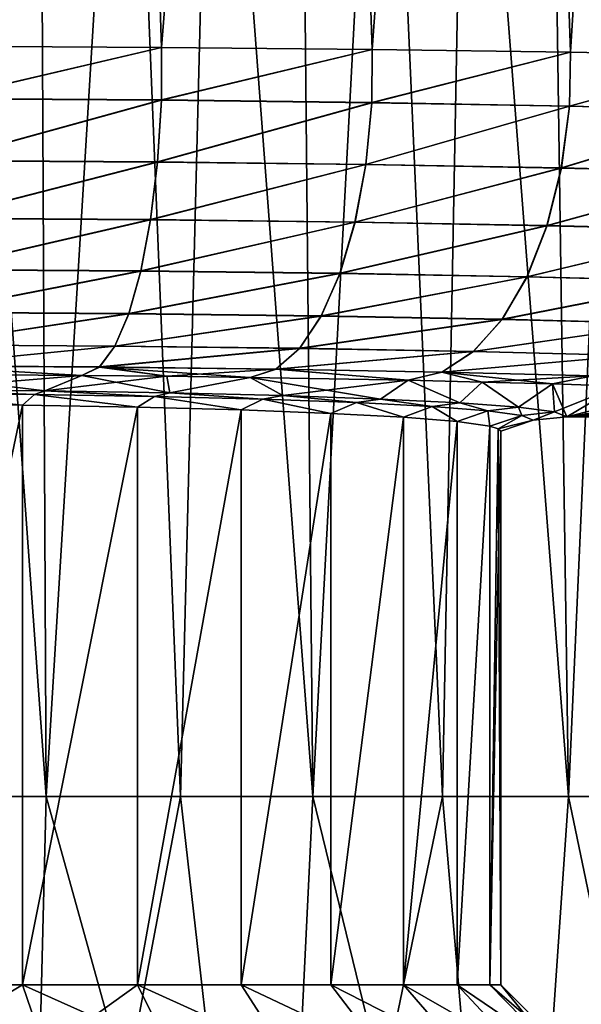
# Model space of a CAD drawing. Header units: metres. Extents: x -109 to 109, y -63 to 140.
# Tile 229 of 256: x 79 to 84, y 49 to 59. Entities that reach past the tile are written whole.
import ezdxf

# ---------------------------------------------------------------- set-up
doc = ezdxf.new("R2010")
doc.units = ezdxf.units.M
doc.layers.add('solid_502308_SW0001', color=7, linetype='CONTINUOUS')

msp = doc.modelspace()

# ---------------------------------------------------------------- linework, layer by layer
at = {"layer": 'solid_502308_SW0001'}
for points in [[(78.89743, 87.052345, -16.674503), (76.5, 51.408573, -18.0905), (76.5, 87.052345, -16.84597)], [(78.89743, 87.052345, -16.674503), (77.790558, 51.408573, -18.044409), (76.5, 51.408573, -18.0905)], [(76.5, 87.052345, 16.84597), (77.790558, 51.408573, 18.044409), (79.074547, 51.408573, 17.906364)], [(78.89743, 87.052345, 16.674503), (76.5, 87.052345, 16.84597), (79.074547, 51.408573, 17.906364)], [(78.89743, 87.052345, -16.674503), (79.074547, 51.408573, -17.906364), (77.790558, 51.408573, -18.044409)], [(78.89743, 87.052345, -16.674503), (81.246056, 87.052345, -16.163589), (79.074547, 51.408573, -17.906364)], [(78.89743, 87.052345, 16.674503), (80.345413, 51.408573, 17.677076), (81.59668, 51.408573, 17.357708)], [(81.246056, 87.052345, 16.163589), (78.89743, 87.052345, 16.674503), (81.59668, 51.408573, 17.357708)], [(78.89743, 87.052345, 16.674503), (79.074547, 51.408573, 17.906364), (80.345413, 51.408573, 17.677076)], [(81.246056, 87.052345, -16.163589), (80.345413, 51.408573, -17.677076), (79.074547, 51.408573, -17.906364)], [(81.246056, 87.052345, -16.163589), (81.59668, 51.408573, -17.357708), (80.345413, 51.408573, -17.677076)], [(81.246056, 87.052345, -16.163589), (83.49807, 87.052345, -15.323634), (81.59668, 51.408573, -17.357708)], [(81.246056, 87.052345, 16.163589), (82.821983, 51.408573, 16.94989), (84.015068, 51.408573, 16.455698)], [(83.49807, 87.052345, 15.323634), (81.246056, 87.052345, 16.163589), (84.015068, 51.408573, 16.455698)], [(81.246056, 87.052345, 16.163589), (81.59668, 51.408573, 17.357708), (82.821983, 51.408573, 16.94989)], [(83.49807, 87.052345, -15.323634), (82.821983, 51.408573, -16.94989), (81.59668, 51.408573, -17.357708)], [(83.49807, 87.052345, -15.323634), (84.015068, 51.408573, -16.455698), (82.821983, 51.408573, -16.94989)], [(83.49807, 87.052345, -15.323634), (85.60762, 87.052345, -14.171732), (84.015068, 51.408573, -16.455698)], [(83.49807, 87.052345, 15.323634), (85.169853, 51.408573, 15.877652), (86.280464, 51.408573, 15.218698)], [(85.60762, 87.052345, 14.171732), (83.49807, 87.052345, 15.323634), (86.280464, 51.408573, 15.218698)], [(83.49807, 87.052345, 15.323634), (84.015068, 51.408573, 16.455698), (85.169853, 51.408573, 15.877652)], [(85.60762, 87.052345, -14.171732), (85.169853, 51.408573, -15.877652), (84.015068, 51.408573, -16.455698)], [(77.535118, 75.983635, 13.79158), (79.580788, 75.979805, 13.483012), (78.094139, 58.503651, 14.352438)], [(78.094139, 58.503651, -14.352438), (79.580788, 75.979805, -13.483012), (77.535118, 75.983635, -13.79158)], [(79.580788, 75.979805, 13.483012), (80.165009, 58.493023, 13.968256), (78.094139, 58.503651, 14.352438)], [(78.094139, 58.503651, -14.352438), (80.165009, 58.493023, -13.968256), (79.580788, 75.979805, -13.483012)], [(79.580788, 75.979805, 13.483012), (81.557335, 75.976143, 12.872829), (80.165009, 58.493023, 13.968256)], [(80.165009, 58.493023, -13.968256), (81.557335, 75.976143, -12.872829), (79.580788, 75.979805, -13.483012)], [(81.557335, 75.976143, 12.872829), (82.158546, 58.474178, 13.287001), (80.165009, 58.493023, 13.968256)], [(80.165009, 58.493023, -13.968256), (82.158546, 58.474178, -13.287001), (81.557335, 75.976143, -12.872829)], [(81.557335, 75.976143, 12.872829), (83.420357, 75.972717, 11.974904), (82.158546, 58.474178, 13.287001)], [(82.158546, 58.474178, -13.287001), (83.420357, 75.972717, -11.974904), (81.557335, 75.976143, -12.872829)], [(83.420357, 75.972717, 11.974904), (84.032402, 58.447502, 12.322878), (82.158546, 58.474178, 13.287001)], [(82.158546, 58.474178, -13.287001), (84.032402, 58.447502, -12.322878), (83.420357, 75.972717, -11.974904)], [(83.420357, 75.972717, 11.974904), (85.128136, 75.969604, 10.809628), (84.032402, 58.447502, 12.322878)], [(84.032402, 58.447502, -12.322878), (85.128136, 75.969604, -10.809628), (83.420357, 75.972717, -11.974904)], [(85.128136, 75.969604, 10.809628), (85.746132, 58.413574, 11.09656), (84.032402, 58.447502, 12.322878)], [(84.032402, 58.447502, -12.322878), (85.746132, 58.413574, -11.09656), (85.128136, 75.969604, -10.809628)], [(78.094322, 58.009914, 14.328678), (78.094139, 58.503651, 14.352438), (80.165009, 58.493023, 13.968256)], [(78.094261, 58.006657, -14.328254), (80.165009, 58.493023, -13.968256), (78.094139, 58.503651, -14.352438)], [(78.094261, 58.006657, -14.328254), (80.163017, 57.993229, -13.943645), (80.165009, 58.493023, -13.968256)], [(80.163139, 57.996159, 13.944014), (78.094322, 58.009914, 14.328678), (80.165009, 58.493023, 13.968256)], [(80.163017, 57.993229, -13.943645), (82.158546, 58.474178, -13.287001), (80.165009, 58.493023, -13.968256)], [(80.163139, 57.996159, 13.944014), (80.165009, 58.493023, 13.968256), (82.158546, 58.474178, 13.287001)], [(80.163017, 57.993229, -13.943645), (82.152969, 57.969433, -13.262215), (82.158546, 58.474178, -13.287001)], [(82.153137, 57.972034, 13.262522), (80.163139, 57.996159, 13.944014), (82.158546, 58.474178, 13.287001)], [(82.152969, 57.969433, -13.262215), (84.032402, 58.447502, -12.322878), (82.158546, 58.474178, -13.287001)], [(82.152969, 57.969433, -13.262215), (84.022644, 57.935776, -12.298479), (84.032402, 58.447502, -12.322878)], [(82.153137, 57.972034, 13.262522), (82.158546, 58.474178, 13.287001), (84.032402, 58.447502, 12.322878)], [(84.022842, 57.938053, 12.298723), (82.153137, 57.972034, 13.262522), (84.032402, 58.447502, 12.322878)], [(84.022644, 57.935776, -12.298479), (85.746132, 58.413574, -11.09656), (84.032402, 58.447502, -12.322878)], [(84.022644, 57.935776, -12.298479), (85.731964, 57.892982, -11.073003), (85.746132, 58.413574, -11.09656)], [(84.022842, 57.938053, 12.298723), (84.032402, 58.447502, 12.322878), (85.746132, 58.413574, 11.09656)], [(85.732178, 57.894936, 11.073184), (84.022842, 57.938053, 12.298723), (85.746132, 58.413574, 11.09656)], [(78.078575, 57.421005, -14.191035), (80.163017, 57.993229, -13.943645), (78.094261, 58.006657, -14.328254)], [(78.078575, 57.421005, -14.191035), (80.126335, 57.407696, -13.809917), (80.163017, 57.993229, -13.943645)], [(78.078705, 57.42411, 14.192097), (78.094322, 58.009914, 14.328678), (80.163139, 57.996159, 13.944014)], [(78.078705, 57.42411, 14.192097), (80.163139, 57.996159, 13.944014), (80.126602, 57.410488, 13.810844)], [(80.126335, 57.407696, -13.809917), (82.152969, 57.969433, -13.262215), (80.163017, 57.993229, -13.943645)], [(80.126335, 57.407696, -13.809917), (82.095947, 57.384117, -13.134739), (82.152969, 57.969433, -13.262215)], [(80.126602, 57.410488, 13.810844), (80.163139, 57.996159, 13.944014), (82.153137, 57.972034, 13.262522)], [(80.126602, 57.410488, 13.810844), (82.153137, 57.972034, 13.262522), (82.096313, 57.3866, 13.135518)], [(82.095947, 57.384117, -13.134739), (84.022644, 57.935776, -12.298479), (82.152969, 57.969433, -13.262215)], [(82.095947, 57.384117, -13.134739), (83.946289, 57.350773, -12.179909), (84.022644, 57.935776, -12.298479)], [(82.096313, 57.3866, 13.135518), (82.153137, 57.972034, 13.262522), (84.022842, 57.938053, 12.298723)], [(82.096313, 57.3866, 13.135518), (84.022842, 57.938053, 12.298723), (83.946716, 57.352943, 12.180536)], [(83.946289, 57.350773, -12.179909), (85.731964, 57.892982, -11.073003), (84.022644, 57.935776, -12.298479)], [(83.946716, 57.352943, 12.180536), (84.022842, 57.938053, 12.298723), (85.732178, 57.894936, 11.073184)], [(83.946289, 57.350773, -12.179909), (85.637627, 57.308376, -10.965834), (85.731964, 57.892982, -11.073003)], [(83.946716, 57.352943, 12.180536), (85.732178, 57.894936, 11.073184), (85.638077, 57.310234, 10.966311)], [(78.050285, 56.874695, -13.94042), (80.126335, 57.407696, -13.809917), (78.078575, 57.421005, -14.191035)], [(78.050285, 56.874695, -13.94042), (80.06076, 56.861614, -13.565854), (80.126335, 57.407696, -13.809917)], [(78.078705, 57.42411, 14.192097), (80.126602, 57.410488, 13.810844), (78.050484, 56.877522, 13.942076)], [(80.126602, 57.410488, 13.810844), (80.061165, 56.864159, 13.567302), (78.050484, 56.877522, 13.942076)], [(80.06076, 56.861614, -13.565854), (82.095947, 57.384117, -13.134739), (80.126335, 57.407696, -13.809917)], [(80.06076, 56.861614, -13.565854), (81.994354, 56.838444, -12.902344), (82.095947, 57.384117, -13.134739)], [(80.126602, 57.410488, 13.810844), (82.096313, 57.3866, 13.135518), (80.061165, 56.864159, 13.567302)], [(82.096313, 57.3866, 13.135518), (81.994911, 56.840702, 12.903563), (80.061165, 56.864159, 13.567302)], [(81.994354, 56.838444, -12.902344), (83.946289, 57.350773, -12.179909), (82.095947, 57.384117, -13.134739)], [(82.096313, 57.3866, 13.135518), (83.946716, 57.352943, 12.180536), (81.994911, 56.840702, 12.903563)], [(81.994354, 56.838444, -12.902344), (83.810654, 56.805679, -11.964074), (83.946289, 57.350773, -12.179909)], [(83.946716, 57.352943, 12.180536), (83.811302, 56.807652, 11.965058), (81.994911, 56.840702, 12.903563)], [(83.810654, 56.805679, -11.964074), (85.637627, 57.308376, -10.965834), (83.946289, 57.350773, -12.179909)], [(83.810654, 56.805679, -11.964074), (85.470589, 56.764019, -10.771126), (85.637627, 57.308376, -10.965834)], [(83.946716, 57.352943, 12.180536), (85.638077, 57.310234, 10.966311), (83.811302, 56.807652, 11.965058)], [(85.638077, 57.310234, 10.966311), (85.471268, 56.765709, 10.771879), (83.811302, 56.807652, 11.965058)], [(78.010529, 56.389702, -13.58649), (80.06076, 56.861614, -13.565854), (78.050285, 56.874695, -13.94042)], [(78.010529, 56.389702, -13.58649), (79.968918, 56.376949, -13.221273), (80.06076, 56.861614, -13.565854)], [(78.050484, 56.877522, 13.942076), (80.061165, 56.864159, 13.567302), (78.01078, 56.392139, 13.588674)], [(80.061165, 56.864159, 13.567302), (79.969437, 56.379143, 13.223184), (78.01078, 56.392139, 13.588674)], [(79.968918, 56.376949, -13.221273), (81.994354, 56.838444, -12.902344), (80.06076, 56.861614, -13.565854)], [(79.968918, 56.376949, -13.221273), (81.852272, 56.354359, -12.574379), (81.994354, 56.838444, -12.902344)], [(80.061165, 56.864159, 13.567302), (81.994911, 56.840702, 12.903563), (79.969437, 56.379143, 13.223184)], [(81.994911, 56.840702, 12.903563), (81.852989, 56.356304, 12.575991), (79.969437, 56.379143, 13.223184)], [(81.852272, 56.354359, -12.574379), (83.810654, 56.805679, -11.964074), (81.994354, 56.838444, -12.902344)], [(81.852272, 56.354359, -12.574379), (83.621201, 56.322414, -11.659658), (83.810654, 56.805679, -11.964074)], [(81.994911, 56.840702, 12.903563), (83.811302, 56.807652, 11.965058), (81.852989, 56.356304, 12.575991)], [(83.811302, 56.807652, 11.965058), (83.62204, 56.324116, 11.660961), (81.852989, 56.356304, 12.575991)], [(83.621201, 56.322414, -11.659658), (85.470589, 56.764019, -10.771126), (83.810654, 56.805679, -11.964074)], [(83.811302, 56.807652, 11.965058), (85.471268, 56.765709, 10.771879), (83.62204, 56.324116, 11.660961)], [(83.621201, 56.322414, -11.659658), (85.237572, 56.281803, -10.496716), (85.470589, 56.764019, -10.771126)], [(85.471268, 56.765709, 10.771879), (85.238457, 56.283257, 10.497716), (83.62204, 56.324116, 11.660961)], [(77.960907, 55.985538, -13.143484), (79.968918, 56.376949, -13.221273), (78.010529, 56.389702, -13.58649)], [(77.960907, 55.985538, -13.143484), (79.854507, 55.973198, -12.790037), (79.968918, 56.376949, -13.221273)], [(78.01078, 56.392139, 13.588674), (79.969437, 56.379143, 13.223184), (77.961205, 55.987492, 13.146108)], [(79.969437, 56.379143, 13.223184), (79.855125, 55.974953, 12.792334), (77.961205, 55.987492, 13.146108)], [(79.854507, 55.973198, -12.790037), (81.852272, 56.354359, -12.574379), (79.968918, 56.376949, -13.221273)], [(79.854507, 55.973198, -12.790037), (81.675423, 55.951336, -12.164039), (81.852272, 56.354359, -12.574379)], [(79.969437, 56.379143, 13.223184), (81.852989, 56.356304, 12.575991), (79.855125, 55.974953, 12.792334)], [(81.852989, 56.356304, 12.575991), (81.676277, 55.952892, 12.165977), (79.855125, 55.974953, 12.792334)], [(81.675423, 55.951336, -12.164039), (83.621201, 56.322414, -11.659658), (81.852272, 56.354359, -12.574379)], [(81.852989, 56.356304, 12.575991), (83.62204, 56.324116, 11.660961), (81.676277, 55.952892, 12.165977)], [(81.675423, 55.951336, -12.164039), (83.385551, 55.920429, -11.278911), (83.621201, 56.322414, -11.659658)], [(83.62204, 56.324116, 11.660961), (83.386543, 55.921783, 11.280478), (81.676277, 55.952892, 12.165977)], [(83.385551, 55.920429, -11.278911), (85.237572, 56.281803, -10.496716), (83.621201, 56.322414, -11.659658)], [(83.385551, 55.920429, -11.278911), (84.94796, 55.881134, -10.153643), (85.237572, 56.281803, -10.496716)], [(83.62204, 56.324116, 11.660961), (85.238457, 56.283257, 10.497716), (83.386543, 55.921783, 11.280478)], [(85.238457, 56.283257, 10.497716), (84.949005, 55.88229, 10.154848), (83.386543, 55.921783, 11.280478)], [(77.903412, 55.678467, -12.629223), (79.854507, 55.973198, -12.790037), (77.960907, 55.985538, -13.143484)], [(77.903412, 55.678467, -12.629223), (79.72213, 55.666603, -12.289495), (79.854507, 55.973198, -12.790037)], [(77.961205, 55.987492, 13.146108), (79.855125, 55.974953, 12.792334), (77.903748, 55.679855, 12.632181)], [(79.855125, 55.974953, 12.792334), (79.722824, 55.66785, 12.292084), (77.903748, 55.679855, 12.632181)], [(79.72213, 55.666603, -12.289495), (81.675423, 55.951336, -12.164039), (79.854507, 55.973198, -12.790037)], [(79.855125, 55.974953, 12.792334), (81.676277, 55.952892, 12.165977), (79.722824, 55.66785, 12.292084)], [(79.72213, 55.666603, -12.289495), (81.470924, 55.645596, -11.68783), (81.675423, 55.951336, -12.164039)], [(81.676277, 55.952892, 12.165977), (81.47187, 55.646698, 11.690017), (79.722824, 55.66785, 12.292084)], [(81.470924, 55.645596, -11.68783), (83.385551, 55.920429, -11.278911), (81.675423, 55.951336, -12.164039)], [(81.470924, 55.645596, -11.68783), (83.113182, 55.615887, -10.837145), (83.385551, 55.920429, -11.278911)], [(81.676277, 55.952892, 12.165977), (83.386543, 55.921783, 11.280478), (81.47187, 55.646698, 11.690017)], [(83.386543, 55.921783, 11.280478), (83.114296, 55.616848, 10.838916), (81.47187, 55.646698, 11.690017)], [(83.113182, 55.615887, -10.837145), (84.94796, 55.881134, -10.153643), (83.385551, 55.920429, -11.278911)], [(83.113182, 55.615887, -10.837145), (84.613403, 55.578121, -9.755708), (84.94796, 55.881134, -10.153643)], [(83.386543, 55.921783, 11.280478), (84.949005, 55.88229, 10.154848), (83.114296, 55.616848, 10.838916)], [(84.949005, 55.88229, 10.154848), (84.614571, 55.578941, 9.757071), (83.114296, 55.616848, 10.838916)], [(77.840363, 55.480839, -12.064396), (79.72213, 55.666603, -12.289495), (77.903412, 55.678467, -12.629223)], [(77.840363, 55.480839, -12.064396), (79.57711, 55.469505, -11.739782), (79.72213, 55.666603, -12.289495)], [(77.903748, 55.679855, 12.632181), (79.722824, 55.66785, 12.292084), (77.840721, 55.481606, 12.06757)], [(79.722824, 55.66785, 12.292084), (79.57785, 55.470188, 11.74256), (77.840721, 55.481606, 12.06757)], [(79.57711, 55.469505, -11.739782), (81.470924, 55.645596, -11.68783), (79.72213, 55.666603, -12.289495)], [(79.57711, 55.469505, -11.739782), (81.246986, 55.449429, -11.164913), (81.470924, 55.645596, -11.68783)], [(79.722824, 55.66785, 12.292084), (81.47187, 55.646698, 11.690017), (79.57785, 55.470188, 11.74256)], [(81.47187, 55.646698, 11.690017), (81.248001, 55.450035, 11.16726), (79.57785, 55.470188, 11.74256)], [(81.246986, 55.449429, -11.164913), (83.113182, 55.615887, -10.837145), (81.470924, 55.645596, -11.68783)], [(81.246986, 55.449429, -11.164913), (82.815056, 55.421047, -10.352139), (83.113182, 55.615887, -10.837145)], [(81.47187, 55.646698, 11.690017), (83.114296, 55.616848, 10.838916), (81.248001, 55.450035, 11.16726)], [(83.114296, 55.616848, 10.838916), (82.816238, 55.42157, 10.35404), (81.248001, 55.450035, 11.16726)], [(82.815056, 55.421047, -10.352139), (84.613403, 55.578121, -9.755708), (83.113182, 55.615887, -10.837145)], [(83.114296, 55.616848, 10.838916), (84.614571, 55.578941, 9.757071), (82.816238, 55.42157, 10.35404)], [(82.815056, 55.421047, -10.352139), (84.247353, 55.384964, -9.318925), (84.613403, 55.578121, -9.755708)], [(84.614571, 55.578941, 9.757071), (84.248596, 55.385406, 9.32039), (82.816238, 55.42157, 10.35404)], [(77.840721, 55.481606, 12.06757), (79.410309, 55.39011, 11.171298), (77.760056, 55.400806, 11.477549)], [(77.840363, 55.480839, -12.064396), (77.760056, 55.400806, -11.477549), (79.410309, 55.39011, -11.171298)], [(77.840363, 55.480839, -12.064396), (79.410309, 55.39011, -11.171298), (79.57711, 55.469505, -11.739782)], [(77.840721, 55.481606, 12.06757), (79.57785, 55.470188, 11.74256), (79.410309, 55.39011, 11.171298)], [(79.57785, 55.470188, 11.74256), (80.21637, 55.381599, 10.927604), (79.410309, 55.39011, 11.171298)], [(79.57711, 55.469505, -11.739782), (79.410309, 55.39011, -11.171298), (80.21637, 55.381599, -10.927604)], [(79.57711, 55.469505, -11.739782), (80.21637, 55.381599, -10.927604), (81.002518, 55.37104, -10.62523)], [(79.57711, 55.469505, -11.739782), (81.002518, 55.37104, -10.62523), (81.246986, 55.449429, -11.164913)], [(79.57785, 55.470188, 11.74256), (81.248001, 55.450035, 11.16726), (80.21637, 55.381599, 10.927604)], [(81.248001, 55.450035, 11.16726), (81.002518, 55.37104, 10.62523), (80.21637, 55.381599, 10.927604)], [(81.248001, 55.450035, 11.16726), (82.496864, 55.344048, 9.852185), (81.002518, 55.37104, 10.62523)], [(81.246986, 55.449429, -11.164913), (81.002518, 55.37104, -10.62523), (82.496864, 55.344048, -9.852185)], [(81.246986, 55.449429, -11.164913), (82.496864, 55.344048, -9.852185), (82.815056, 55.421047, -10.352139)], [(81.248001, 55.450035, 11.16726), (82.816238, 55.42157, 10.35404), (82.496864, 55.344048, 9.852185)], [(82.816238, 55.42157, 10.35404), (83.197617, 55.327744, 9.385373), (82.496864, 55.344048, 9.852185)], [(82.815056, 55.421047, -10.352139), (82.496864, 55.344048, -9.852185), (83.197617, 55.327744, -9.385373)], [(82.815056, 55.421047, -10.352139), (83.197617, 55.327744, -9.385373), (83.862503, 55.309681, -8.86807)], [(82.815056, 55.421047, -10.352139), (83.862503, 55.309681, -8.86807), (84.247353, 55.384964, -9.318925)], [(82.816238, 55.42157, 10.35404), (84.248596, 55.385406, 9.32039), (83.197617, 55.327744, 9.385373)], [(77.760056, 55.400806, 11.477549), (79.410309, 55.39011, 11.171298), (77.799118, 55.256119, 7.334249)], [(79.059326, 55.244358, -6.99746), (79.410309, 55.39011, -11.171298), (77.760056, 55.400806, -11.477549)], [(77.799118, 55.256119, -7.334249), (79.059326, 55.244358, -6.99746), (77.760056, 55.400806, -11.477549)], [(79.410309, 55.39011, 11.171298), (79.059326, 55.244358, 6.99746), (77.799118, 55.256119, 7.334249)], [(79.410309, 55.39011, 11.171298), (80.21637, 55.381599, 10.927604), (79.059326, 55.244358, 6.99746)], [(79.059326, 55.244358, -6.99746), (80.241951, 55.225147, -6.447418), (79.410309, 55.39011, -11.171298)], [(80.21637, 55.381599, 10.927604), (80.241951, 55.225147, 6.447418), (79.059326, 55.244358, 6.99746)], [(80.241951, 55.225147, -6.447418), (80.21637, 55.381599, -10.927604), (79.410309, 55.39011, -11.171298)], [(80.21637, 55.381599, 10.927604), (81.002518, 55.37104, 10.62523), (80.241951, 55.225147, 6.447418)], [(80.241951, 55.225147, -6.447418), (81.002518, 55.37104, -10.62523), (80.21637, 55.381599, -10.927604)], [(81.002518, 55.37104, 10.62523), (81.311554, 55.199074, 5.700742), (80.241951, 55.225147, 6.447418)], [(80.241951, 55.225147, -6.447418), (81.311554, 55.199074, -5.700742), (81.002518, 55.37104, -10.62523)], [(81.002518, 55.37104, 10.62523), (82.496864, 55.344048, 9.852185), (81.311554, 55.199074, 5.700742)], [(82.235519, 55.166927, -4.780207), (82.496864, 55.344048, -9.852185), (81.002518, 55.37104, -10.62523)], [(81.311554, 55.199074, -5.700742), (82.235519, 55.166927, -4.780207), (81.002518, 55.37104, -10.62523)], [(82.496864, 55.344048, 9.852185), (82.235519, 55.166927, 4.780207), (81.311554, 55.199074, 5.700742)], [(82.496864, 55.344048, 9.852185), (82.98568, 55.129696, 3.714004), (82.235519, 55.166927, 4.780207)], [(82.235519, 55.166927, -4.780207), (82.98568, 55.129696, -3.714004), (82.496864, 55.344048, -9.852185)], [(82.496864, 55.344048, 9.852185), (83.197617, 55.327744, 9.385373), (82.98568, 55.129696, 3.714004)], [(82.98568, 55.129696, -3.714004), (83.197617, 55.327744, -9.385373), (82.496864, 55.344048, -9.852185)], [(83.197617, 55.327744, 9.385373), (83.540108, 55.08847, 2.533459), (82.98568, 55.129696, 3.714004)], [(82.98568, 55.129696, -3.714004), (83.540108, 55.08847, -2.533459), (83.197617, 55.327744, -9.385373)], [(84.248596, 55.385406, 9.32039), (83.862503, 55.309681, 8.86807), (83.197617, 55.327744, 9.385373)], [(83.197617, 55.327744, 9.385373), (83.862503, 55.309681, 8.86807), (83.540108, 55.08847, 2.533459)], [(83.540108, 55.08847, -2.533459), (83.862503, 55.309681, -8.86807), (83.197617, 55.327744, -9.385373)], [(84.248596, 55.385406, 9.32039), (84.487877, 55.289951, 8.3031), (83.862503, 55.309681, 8.86807)], [(84.247353, 55.384964, -9.318925), (83.862503, 55.309681, -8.86807), (84.487877, 55.289951, -8.3031)], [(77.693115, 55.120632, -6.770679), (78.850639, 55.108902, -6.46066), (77.750282, 55.222446, -7.07015)], [(78.850655, 55.108902, 6.460655), (77.693123, 55.120632, 6.770678), (77.75029, 55.222446, 7.070149)], [(78.962082, 55.210667, -6.744553), (77.799118, 55.256119, -7.334249), (77.750282, 55.222446, -7.07015)], [(78.850639, 55.108902, -6.46066), (78.962082, 55.210667, -6.744553), (77.750282, 55.222446, -7.07015)], [(77.75029, 55.222446, 7.070149), (77.799118, 55.256119, 7.334249), (78.962097, 55.210667, 6.744547)], [(78.850655, 55.108902, 6.460655), (77.75029, 55.222446, 7.070149), (78.962097, 55.210667, 6.744547)], [(78.962097, 55.210667, 6.744547), (77.799118, 55.256119, 7.334249), (79.059326, 55.244358, 6.99746)], [(78.962082, 55.210667, -6.744553), (79.059326, 55.244358, -6.99746), (77.799118, 55.256119, -7.334249)], [(80.098129, 55.191391, -6.213206), (79.059326, 55.244358, -6.99746), (78.962082, 55.210667, -6.744553)], [(78.962097, 55.210667, 6.744547), (79.059326, 55.244358, 6.99746), (80.098152, 55.191391, 6.213193)], [(80.098152, 55.191391, 6.213193), (79.059326, 55.244358, 6.99746), (80.241951, 55.225147, 6.447418)], [(80.098129, 55.191391, -6.213206), (80.241951, 55.225147, -6.447418), (79.059326, 55.244358, -6.99746)], [(81.123711, 55.165276, -5.492928), (80.241951, 55.225147, -6.447418), (80.098129, 55.191391, -6.213206)], [(80.098152, 55.191391, 6.213193), (80.241951, 55.225147, 6.447418), (81.123734, 55.165272, 5.492906)], [(81.123734, 55.165272, 5.492906), (80.241951, 55.225147, 6.447418), (81.311554, 55.199074, 5.700742)], [(81.123711, 55.165276, -5.492928), (81.311554, 55.199074, -5.700742), (80.241951, 55.225147, -6.447418)], [(83.862503, 55.309681, 8.86807), (83.880753, 55.044674, 1.279303), (83.540108, 55.08847, 2.533459)], [(83.540108, 55.08847, -2.533459), (83.880753, 55.044674, -1.279303), (83.862503, 55.309681, -8.86807)], [(83.862503, 55.309681, 8.86807), (84.487877, 55.289951, 8.3031), (83.880753, 55.044674, 1.279303)], [(84.487877, 55.289951, -8.3031), (83.862503, 55.309681, -8.86807), (83.999863, 55)], [(83.880753, 55.044674, -1.279303), (83.999863, 55), (83.862503, 55.309681, -8.86807)], [(84.487877, 55.289951, 8.3031), (83.999863, 55), (83.880753, 55.044674, 1.279303)], [(84.487877, 55.289951, -8.3031), (83.999863, 55), (87.956039, 55)], [(84.487877, 55.289951, 8.3031), (85.069992, 55.268665, 7.693582), (83.999863, 55)], [(85.069992, 55.268665, 7.693582), (85.605598, 55.245953, 7.043174), (83.999863, 55)], [(85.605598, 55.245953, 7.043174), (86.091766, 55.221935, 6.355421), (83.999863, 55)], [(78.850639, 55.108902, -6.46066), (79.936684, 55.089737, -5.954396), (78.962082, 55.210667, -6.744553)], [(79.936691, 55.089737, 5.954392), (78.850655, 55.108902, 6.460655), (78.962097, 55.210667, 6.744547)], [(79.936684, 55.089737, -5.954396), (80.098129, 55.191391, -6.213206), (78.962082, 55.210667, -6.744553)], [(79.936691, 55.089737, 5.954392), (78.962097, 55.210667, 6.744547), (80.098152, 55.191391, 6.213193)], [(79.936684, 55.089737, -5.954396), (80.918022, 55.063713, -5.267513), (80.098129, 55.191391, -6.213206)], [(80.91803, 55.063713, 5.267509), (79.936691, 55.089737, 5.954392), (80.098152, 55.191391, 6.213193)], [(80.918022, 55.063713, -5.267513), (81.123711, 55.165276, -5.492928), (80.098129, 55.191391, -6.213206)], [(80.91803, 55.063713, 5.267509), (80.098152, 55.191391, 6.213193), (81.123734, 55.165272, 5.492906)], [(80.918022, 55.063713, -5.267513), (81.765587, 55.031601, -4.420316), (81.123711, 55.165276, -5.492928)], [(81.765587, 55.031601, 4.420315), (80.91803, 55.063713, 5.267509), (81.123734, 55.165272, 5.492906)], [(82.007744, 55.133114, -4.606155), (81.311554, 55.199074, -5.700742), (81.123711, 55.165276, -5.492928)], [(81.765587, 55.031601, -4.420316), (82.007744, 55.133114, -4.606155), (81.123711, 55.165276, -5.492928)], [(81.123734, 55.165272, 5.492906), (81.311554, 55.199074, 5.700742), (82.007774, 55.13311, 4.606122)], [(81.765587, 55.031601, 4.420315), (81.123734, 55.165272, 5.492906), (82.007774, 55.13311, 4.606122)], [(82.007774, 55.13311, 4.606122), (81.311554, 55.199074, 5.700742), (82.235519, 55.166927, 4.780207)], [(82.007744, 55.133114, -4.606155), (82.235519, 55.166927, -4.780207), (81.311554, 55.199074, -5.700742)], [(81.765587, 55.031601, -4.420316), (82.45343, 54.994343, -3.438355), (82.007744, 55.133114, -4.606155)], [(82.453438, 54.994343, 3.438349), (81.765587, 55.031601, 4.420315), (82.007774, 55.13311, 4.606122)], [(82.723579, 55.095844, -3.580359), (82.235519, 55.166927, -4.780207), (82.007744, 55.133114, -4.606155)], [(82.45343, 54.994343, -3.438355), (82.723579, 55.095844, -3.580359), (82.007744, 55.133114, -4.606155)], [(82.007774, 55.13311, 4.606122), (82.235519, 55.166927, 4.780207), (82.72361, 55.095844, 3.580313)], [(82.453438, 54.994343, 3.438349), (82.007774, 55.13311, 4.606122), (82.72361, 55.095844, 3.580313)], [(82.72361, 55.095844, 3.580313), (82.235519, 55.166927, 4.780207), (82.98568, 55.129696, 3.714004)], [(82.723579, 55.095844, -3.580359), (82.98568, 55.129696, -3.714004), (82.235519, 55.166927, -4.780207)], [(83.250008, 55.054642, -2.447474), (82.98568, 55.129696, -3.714004), (82.723579, 55.095844, -3.580359)], [(82.72361, 55.095844, 3.580313), (82.98568, 55.129696, 3.714004), (83.250031, 55.054642, 2.447416)], [(83.250031, 55.054642, 2.447416), (82.98568, 55.129696, 3.714004), (83.540108, 55.08847, 2.533459)], [(83.250008, 55.054642, -2.447474), (83.540108, 55.08847, -2.533459), (82.98568, 55.129696, -3.714004)], [(86.091766, 55.221935, 6.355421), (86.525993, 55.196743, 5.633938), (83.999863, 55)], [(86.525993, 55.196743, 5.633938), (86.906166, 55.170498, 4.882383), (83.999863, 55)], [(86.906166, 55.170498, 4.882383), (87.230293, 55.14333, 4.104447), (83.999863, 55)], [(87.230293, 55.14333, 4.104447), (87.496262, 55.11541, 3.304912), (83.999863, 55)], [(77.69416, 49.625, -6.770494), (78.850639, 55.108902, -6.46066), (77.693115, 55.120632, -6.770679)], [(77.69416, 49.625, 6.770494), (77.693123, 55.120632, 6.770678), (78.850655, 55.108902, 6.460655)], [(77.69416, 49.625, 6.770494), (78.850655, 55.108902, 6.460655), (78.851074, 49.625, 6.460502)], [(78.851074, 49.625, -6.460502), (78.850639, 55.108902, -6.46066), (77.69416, 49.625, -6.770494)], [(78.851074, 49.625, -6.460502), (79.936684, 55.089737, -5.954396), (78.850639, 55.108902, -6.46066)], [(78.851074, 49.625, 6.460502), (78.850655, 55.108902, 6.460655), (79.936691, 55.089737, 5.954392)], [(78.851074, 49.625, 6.460502), (79.936691, 55.089737, 5.954392), (79.9375, 49.625, 5.953925)], [(79.9375, 49.625, -5.953925), (79.936684, 55.089737, -5.954396), (78.851074, 49.625, -6.460502)], [(79.9375, 49.625, -5.953925), (80.918022, 55.063713, -5.267513), (79.936684, 55.089737, -5.954396)], [(79.9375, 49.625, 5.953925), (79.936691, 55.089737, 5.954392), (80.91803, 55.063713, 5.267509)], [(79.9375, 49.625, 5.953925), (80.91803, 55.063713, 5.267509), (80.919426, 49.625, 5.266338)], [(80.919426, 49.625, -5.266338), (80.918022, 55.063713, -5.267513), (79.9375, 49.625, -5.953925)], [(80.919426, 49.625, -5.266338), (81.765587, 55.031601, -4.420316), (80.918022, 55.063713, -5.267513)], [(80.919426, 49.625, 5.266338), (80.91803, 55.063713, 5.267509), (81.765587, 55.031601, 4.420315)], [(82.45343, 54.994343, -3.438355), (82.960106, 54.95306, -2.352156), (82.723579, 55.095844, -3.580359)], [(82.960114, 54.95306, 2.352149), (82.453438, 54.994343, 3.438349), (82.72361, 55.095844, 3.580313)], [(82.960106, 54.95306, -2.352156), (83.250008, 55.054642, -2.447474), (82.723579, 55.095844, -3.580359)], [(82.960114, 54.95306, 2.352149), (82.72361, 55.095844, 3.580313), (83.250031, 55.054642, 2.447416)], [(82.960106, 54.95306, -2.352156), (83.270424, 54.909081, -1.194566), (83.250008, 55.054642, -2.447474)], [(83.270424, 54.909081, 1.194557), (82.960114, 54.95306, 2.352149), (83.250031, 55.054642, 2.447416)], [(83.571838, 55.010727, -1.241328), (83.540108, 55.08847, -2.533459), (83.250008, 55.054642, -2.447474)], [(83.270424, 54.909081, -1.194566), (83.571838, 55.010727, -1.241328), (83.250008, 55.054642, -2.447474)], [(83.250031, 55.054642, 2.447416), (83.540108, 55.08847, 2.533459), (83.571854, 55.010727, 1.241259)], [(83.270424, 54.909081, 1.194557), (83.250031, 55.054642, 2.447416), (83.571854, 55.010727, 1.241259)], [(83.571854, 55.010727, 1.241259), (83.540108, 55.08847, 2.533459), (83.880753, 55.044674, 1.279303)], [(83.571838, 55.010727, -1.241328), (83.880753, 55.044674, -1.279303), (83.540108, 55.08847, -2.533459)], [(83.571838, 55.010727, -1.241328), (83.680054, 54.9655, -0.000039), (83.880753, 55.044674, -1.279303)], [(83.571854, 55.010727, 1.241259), (83.880753, 55.044674, 1.279303), (83.680054, 54.9655, -0.000039)], [(83.680054, 54.9655, -0.000039), (83.880753, 55.044674, 1.279303), (83.999863, 55)], [(83.880753, 55.044674, -1.279303), (83.680054, 54.9655, -0.000039), (83.999863, 55)], [(87.496262, 55.11541, 3.304912), (87.847984, 55.058056, 1.662515), (83.999863, 55)], [(87.847984, 55.058056, 1.662515), (87.956039, 55), (83.999863, 55)], [(80.919426, 49.625, 5.266338), (81.765587, 55.031601, 4.420315), (81.766342, 49.625, 4.419424)], [(81.766342, 49.625, -4.419424), (81.765587, 55.031601, -4.420316), (80.919426, 49.625, -5.266338)], [(81.766342, 49.625, 4.419424), (81.765587, 55.031601, 4.420315), (82.453438, 54.994343, 3.438349)], [(81.766342, 49.625, -4.419424), (82.45343, 54.994343, -3.438355), (81.765587, 55.031601, -4.420316)], [(81.766342, 49.625, 4.419424), (82.453438, 54.994343, 3.438349), (82.453926, 49.625, 3.4375)], [(82.453926, 49.625, -3.4375), (82.45343, 54.994343, -3.438355), (81.766342, 49.625, -4.419424)], [(82.453926, 49.625, -3.4375), (82.960106, 54.95306, -2.352156), (82.45343, 54.994343, -3.438355)], [(82.453926, 49.625, 3.4375), (82.453438, 54.994343, 3.438349), (82.960114, 54.95306, 2.352149)], [(82.453926, 49.625, 3.4375), (82.960114, 54.95306, 2.352149), (82.960503, 49.625, 2.351071)], [(82.960503, 49.625, -2.351071), (82.960106, 54.95306, -2.352156), (82.453926, 49.625, -3.4375)], [(82.960503, 49.625, -2.351071), (83.270424, 54.909081, -1.194566), (82.960106, 54.95306, -2.352156)], [(82.960503, 49.625, 2.351071), (82.960114, 54.95306, 2.352149), (83.270424, 54.909081, 1.194557)], [(83.348831, 54.886436, 0.5993), (83.270424, 54.909081, 1.194557), (83.571854, 55.010727, 1.241259)], [(83.270424, 54.909081, -1.194566), (83.348831, 54.886436, -0.599302), (83.571838, 55.010727, -1.241328)], [(83.348831, 54.886436, 0.5993), (83.571854, 55.010727, 1.241259), (83.680054, 54.9655, -0.000039)], [(83.348831, 54.886436, -0.599302), (83.680054, 54.9655, -0.000039), (83.571838, 55.010727, -1.241328)], [(83.348831, 54.886436, 0.5993), (83.680054, 54.9655, -0.000039), (83.375, 54.863583)], [(83.348831, 54.886436, -0.599302), (83.375, 54.863583), (83.680054, 54.9655, -0.000039)], [(82.960503, 49.625, 2.351071), (83.270424, 54.909081, 1.194557), (83.270493, 49.625, 1.194164)], [(83.270493, 49.625, -1.194164), (83.270424, 54.909081, -1.194566), (82.960503, 49.625, -2.351071)], [(83.270493, 49.625, 1.194164), (83.270424, 54.909081, 1.194557), (83.348831, 54.886436, 0.5993)], [(83.270493, 49.625, -1.194164), (83.348831, 54.886436, -0.599302), (83.270424, 54.909081, -1.194566)], [(83.270493, 49.625, 1.194164), (83.348831, 54.886436, 0.5993), (83.375, 54.863583)], [(83.270493, 49.625, -1.194164), (83.375, 49.625), (83.348831, 54.886436, -0.599302)], [(83.270493, 49.625, 1.194164), (83.375, 54.863583), (83.375, 49.625)], [(83.375, 49.625), (83.375, 54.863583), (83.348831, 54.886436, -0.599302)], [(78.881226, 43.676754, 18.087193), (76.5, 51.408573, 18.0905), (76.5, 43.676754, 18.243267)], [(78.881226, 43.676754, 18.087193), (77.790558, 51.408573, 18.044409), (76.5, 51.408573, 18.0905)], [(78.881226, 43.676754, -18.087193), (76.5, 43.676754, -18.243267), (77.790558, 51.408573, -18.044409)], [(78.881226, 43.676754, -18.087193), (77.790558, 51.408573, -18.044409), (79.074547, 51.408573, -17.906364)], [(78.881226, 43.676754, 18.087193), (79.074547, 51.408573, 17.906364), (77.790558, 51.408573, 18.044409)], [(78.881226, 43.676754, -18.087193), (79.074547, 51.408573, -17.906364), (80.345413, 51.408573, -17.677076)], [(78.881226, 43.676754, -18.087193), (80.345413, 51.408573, -17.677076), (81.221703, 43.676754, -17.621641)], [(81.221703, 43.676754, 17.621641), (79.074547, 51.408573, 17.906364), (78.881226, 43.676754, 18.087193)], [(81.221703, 43.676754, 17.621641), (80.345413, 51.408573, 17.677076), (79.074547, 51.408573, 17.906364)], [(81.221703, 43.676754, -17.621641), (80.345413, 51.408573, -17.677076), (81.59668, 51.408573, -17.357708)], [(81.221703, 43.676754, 17.621641), (81.59668, 51.408573, 17.357708), (80.345413, 51.408573, 17.677076)], [(81.221703, 43.676754, -17.621641), (81.59668, 51.408573, -17.357708), (82.821983, 51.408573, -16.94989)], [(81.221703, 43.676754, -17.621641), (82.821983, 51.408573, -16.94989), (83.4814, 43.676754, -16.85458)], [(83.4814, 43.676754, 16.85458), (81.59668, 51.408573, 17.357708), (81.221703, 43.676754, 17.621641)], [(83.4814, 43.676754, 16.85458), (82.821983, 51.408573, 16.94989), (81.59668, 51.408573, 17.357708)], [(83.4814, 43.676754, -16.85458), (82.821983, 51.408573, -16.94989), (84.015068, 51.408573, -16.455698)], [(83.4814, 43.676754, 16.85458), (84.015068, 51.408573, 16.455698), (82.821983, 51.408573, 16.94989)], [(83.4814, 43.676754, -16.85458), (84.015068, 51.408573, -16.455698), (85.169853, 51.408573, -15.877652)], [(83.4814, 43.676754, -16.85458), (85.169853, 51.408573, -15.877652), (85.621635, 43.676754, -15.799132)], [(85.621635, 43.676754, 15.799132), (84.015068, 51.408573, 16.455698), (83.4814, 43.676754, 16.85458)], [(85.621635, 43.676754, 15.799132), (85.169853, 51.408573, 15.877652), (84.015068, 51.408573, 16.455698)], [(77.69416, 49.625, 6.770494), (78.851074, 49.625, 6.460502), (77.802505, 49, 7.386029)], [(77.69416, 49.625, -6.770494), (77.802505, 49, -7.386029), (79.06485, 49, -7.047807)], [(78.851074, 49.625, -6.460502), (77.69416, 49.625, -6.770494), (79.06485, 49, -7.047807)], [(78.851074, 49.625, 6.460502), (79.06485, 49, 7.047807), (77.802505, 49, 7.386029)], [(78.851074, 49.625, 6.460502), (79.9375, 49.625, 5.953925), (79.06485, 49, 7.047807)], [(78.851074, 49.625, -6.460502), (79.06485, 49, -7.047807), (80.249931, 49, -6.495243)], [(79.9375, 49.625, -5.953925), (78.851074, 49.625, -6.460502), (80.249931, 49, -6.495243)], [(79.9375, 49.625, 5.953925), (80.249931, 49, 6.495243), (79.06485, 49, 7.047807)], [(79.9375, 49.625, 5.953925), (81.32103, 49, 5.745198), (80.249931, 49, 6.495243)], [(79.9375, 49.625, 5.953925), (80.919426, 49.625, 5.266338), (81.32103, 49, 5.745198)], [(79.9375, 49.625, -5.953925), (80.249931, 49, -6.495243), (81.32103, 49, -5.745198)], [(80.919426, 49.625, -5.266338), (79.9375, 49.625, -5.953925), (81.32103, 49, -5.745198)], [(80.919426, 49.625, 5.266338), (82.244965, 49, 4.821323), (81.32103, 49, 5.745198)], [(80.919426, 49.625, 5.266338), (81.766342, 49.625, 4.419424), (82.244965, 49, 4.821323)], [(80.919426, 49.625, -5.266338), (81.32103, 49, -5.745198), (82.244965, 49, -4.821323)], [(81.766342, 49.625, -4.419424), (80.919426, 49.625, -5.266338), (82.244965, 49, -4.821323)], [(81.766342, 49.625, 4.419424), (82.995148, 49, 3.750076), (82.244965, 49, 4.821323)], [(81.766342, 49.625, 4.419424), (82.453926, 49.625, 3.4375), (82.995148, 49, 3.750076)], [(81.766342, 49.625, -4.419424), (82.244965, 49, -4.821323), (82.995148, 49, -3.750076)], [(82.453926, 49.625, -3.4375), (81.766342, 49.625, -4.419424), (82.995148, 49, -3.750076)], [(82.453926, 49.625, 3.4375), (83.547775, 49, 2.564807), (82.995148, 49, 3.750076)], [(82.453926, 49.625, 3.4375), (82.960503, 49.625, 2.351071), (83.547775, 49, 2.564807)], [(82.453926, 49.625, -3.4375), (82.995148, 49, -3.750076), (83.547775, 49, -2.564807)], [(82.960503, 49.625, -2.351071), (82.453926, 49.625, -3.4375), (83.547775, 49, -2.564807)], [(82.960503, 49.625, 2.351071), (83.885933, 49, 1.302875), (83.547775, 49, 2.564807)], [(82.960503, 49.625, 2.351071), (83.270493, 49.625, 1.194164), (83.885933, 49, 1.302875)], [(82.960503, 49.625, -2.351071), (83.547775, 49, -2.564807), (83.885933, 49, -1.302875)], [(83.270493, 49.625, -1.194164), (82.960503, 49.625, -2.351071), (83.885933, 49, -1.302875)], [(83.270493, 49.625, -1.194164), (83.885933, 49, -1.302875), (84, 49)], [(83.270493, 49.625, -1.194164), (84, 49), (83.375, 49.625)], [(83.270493, 49.625, 1.194164), (83.375, 49.625), (83.885933, 49, 1.302875)], [(83.375, 49.625), (84, 49), (83.885933, 49, 1.302875)]]:
    msp.add_3dface(points, dxfattribs=at)

doc.saveas('drawing.dxf')
